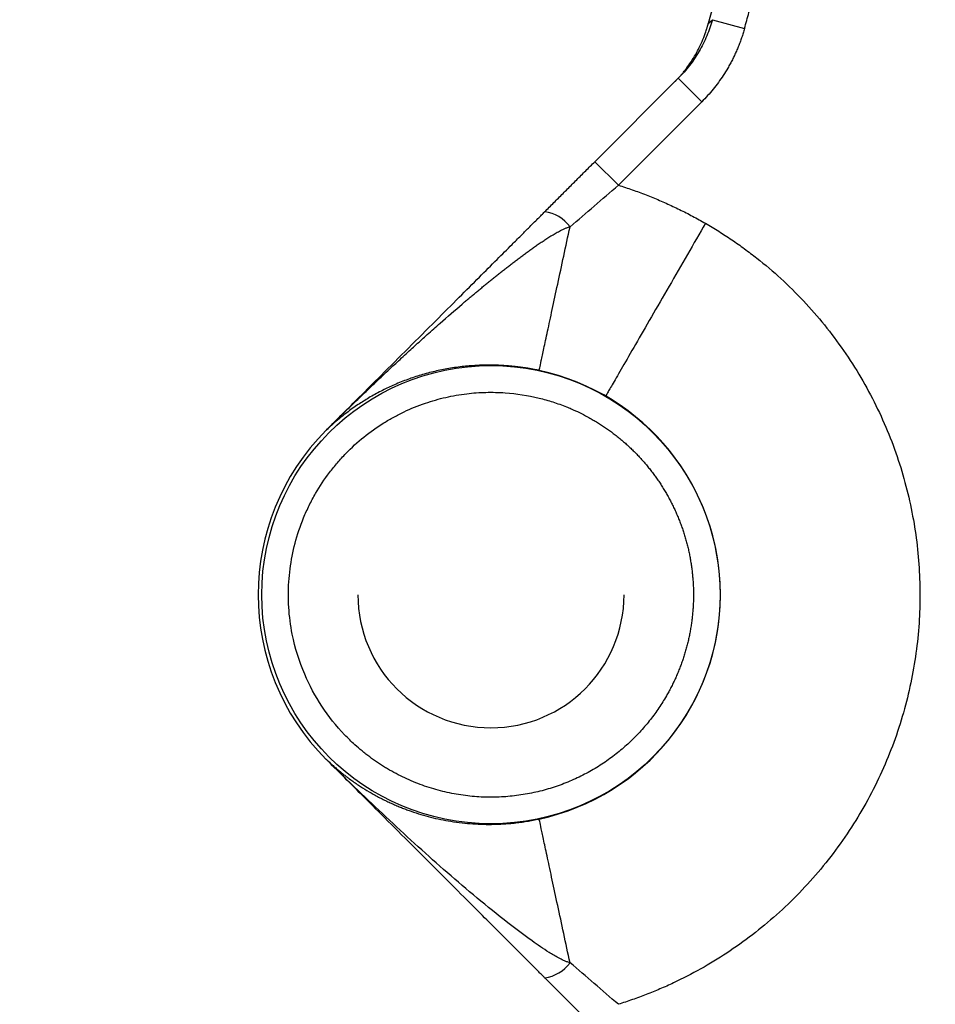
# Model space of a CAD drawing. Header units: inches. Extents: x -41.9 to 31, y -36.4 to 51.2.
# Tile 17 of 56: x -8.2 to -5.5, y -1.2 to 1.7. Entities that reach past the tile are written whole.
import ezdxf

# ---------------------------------------------------------------- set-up
doc = ezdxf.new("R2010")
doc.units = ezdxf.units.IN
doc.header["$MEASUREMENT"] = 0

msp = doc.modelspace()

# ---------------------------------------------------------------- linework, layer by layer
at = {"color": 7, "linetype": 'Continuous', "lineweight": 25}
for p, q in [((-6.1482, 1.6904), (-6.1361, 1.7019)), ((-6.1361, 1.7019), (-6.0412, 1.6756)), ((-6.484, 1.2817), (-6.2372, 1.5285)), ((-6.2372, 1.5285), (-6.1676, 1.4589)), ((-6.1676, 1.4589), (-6.4144, 1.2121)), ((-6.484, 1.2817), (-6.4144, 1.2121)), ((-7.2785, 0.4872), (-7.2781, 0.4876)), ((-7.2785, 0.4872), (-7.2785, 0.4872)), ((-7.2785, -0.4872), (-7.2785, -0.4872)), ((-7.2781, -0.4876), (-7.2785, -0.4872))]:
    msp.add_line(p, q, dxfattribs=at)
msp.add_circle((-6.7913, 0), 0.678, dxfattribs=at)
for centre, radius, start, end in [((0, 0), 19.685, 94.35868, 263.1079), ((0, 0), 15.5228, 95.56335, 178.61935), ((0, 0), 15.5118, 95.61223, 178.61837), ((0, 0), 6.3763, 135.37293, 164.62707), ((-6.6451, 1.026), 0.108, 35.6802, 83.2408), ((-6.7913, 0), 0.6788, 282.1258, 77.8742), ((-6.7913, 0), 0.689, 135, 225), ((-6.7913, 0), 0.689, 135, 225), ((-7.2779, 0.4874), 0.000316, 117.2643, 134.8307), ((-6.7913, 0), 0.3937, 180, 0), ((0, 0), 15.5228, 181.38065, 261.24692), ((0, 0), 15.5118, 181.38163, 261.24067), ((-7.2779, -0.4874), 0.000316, 225.1693, 242.7357), ((-6.6451, -1.026), 0.108, 276.7592, 324.3198)]:
    msp.add_arc(centre, radius, start, end, dxfattribs=at)
at = {"color": 8, "linetype": 'Continuous', "lineweight": 25}
for start, end in [(95.56318, 178.61935), (181.38065, 261.24691)]:
    msp.add_arc((0, 0), 15.5228, start, end, dxfattribs=at)
for points, knots in [([(-19.4882, 0), (-19.4837, 0.3189), (-19.4746, 0.9566), (-19.4016, 1.9109), (-19.2852, 2.8607), (-19.1214, 3.8035), (-18.9118, 4.7371), (-18.6565, 5.6594), (-18.3564, 6.568), (-18.012, 7.4608), (-17.6242, 8.3356), (-17.194, 9.1904), (-16.7223, 10.023), (-16.2103, 10.8314), (-15.6593, 11.6138), (-15.0706, 12.3681), (-14.4456, 13.0927), (-13.7858, 13.7858), (-13.0927, 14.4456), (-12.3681, 15.0706), (-11.6138, 15.6593), (-10.8314, 16.2103), (-10.023, 16.7223), (-9.1904, 17.194), (-8.3356, 17.6242), (-7.4608, 18.012), (-6.568, 18.3564), (-5.6594, 18.6566), (-4.7371, 18.9116), (-3.8035, 19.1219), (-2.8605, 19.2833), (-2.0905, 19.3849), (-1.6342, 19.4156), (-1.4961, 19.4249)], [0, 0, 0, 0, 0.0328579, 0.0657157, 0.0985736, 0.1314315, 0.1642893, 0.1971472, 0.2300051, 0.262863, 0.2957208, 0.3285787, 0.3614366, 0.3942944, 0.4271523, 0.4600102, 0.492868, 0.5257259, 0.5585838, 0.5914416, 0.6242995, 0.6571574, 0.6900152, 0.7228731, 0.755731, 0.7885889, 0.8214467, 0.8543046, 0.8871625, 0.9200203, 0.9528782, 0.9857361, 1, 1, 1, 1]), ([(-2.3622, -20.4662), (-2.6068, -20.4372), (-3.1759, -20.3697), (-4.0633, -20.209), (-5.0228, -19.9932), (-5.97, -19.7303), (-6.9006, -19.4239), (-7.8127, -19.0748), (-8.7063, -18.6833), (-9.5815, -18.2495), (-10.4382, -17.7731), (-11.274, -17.255), (-12.0842, -16.6976), (-12.8646, -16.104), (-13.6132, -15.4764), (-14.3302, -14.8151), (-15.0157, -14.1201), (-15.6695, -13.391), (-16.2901, -12.6289), (-16.8739, -11.8374), (-17.418, -11.021), (-17.921, -10.1832), (-18.3828, -9.324), (-18.8037, -8.4435), (-19.1834, -7.5413), (-19.521, -6.6186), (-19.8144, -5.68), (-20.0621, -4.7306), (-20.2637, -3.7743), (-20.4194, -2.8113), (-20.5295, -1.8415), (-20.5937, -0.8649), (-20.6116, 0.1174), (-20.5824, 1.1005), (-20.5066, 2.0791), (-20.3849, 3.0492), (-20.2177, 4.0104), (-20.0052, 4.9628), (-19.7472, 5.9064), (-19.4435, 6.8404), (-19.095, 7.7603), (-18.7041, 8.6601), (-18.2729, 9.5373), (-17.8004, 10.3903), (-17.288, 11.2212), (-16.7356, 12.0286), (-16.1433, 12.8121), (-15.543, 13.532), (-14.9437, 14.1895), (-14.3533, 14.7866), (-13.7405, 15.358), (-13.1058, 15.9038), (-12.4485, 16.4235), (-11.7718, 16.9183), (-11.3041, 17.2245), (-11.0706, 17.3774)], [0, 0, 0, 0, 0.01458, 0.033924, 0.053365, 0.072787, 0.092102, 0.111354, 0.130586, 0.149844, 0.169168, 0.188599, 0.208043, 0.227371, 0.246628, 0.265857, 0.285102, 0.304407, 0.323816, 0.343267, 0.362616, 0.381879, 0.401106, 0.420346, 0.439641, 0.459038, 0.478496, 0.49784, 0.517106, 0.536338, 0.555578, 0.574872, 0.594261, 0.613726, 0.633082, 0.652354, 0.671587, 0.690824, 0.710107, 0.729483, 0.748952, 0.768326, 0.787549, 0.8068, 0.82604, 0.845324, 0.864697, 0.884172, 0.900798, 0.917357, 0.933878, 0.950386, 0.96691, 0.983475, 1, 1, 1, 1]), ([(-1.4554, 15.4814), (-1.5509, 15.474), (-1.9363, 15.4438), (-2.6068, 15.3412), (-3.4632, 15.1736), (-4.3084, 14.9548), (-5.1402, 14.6899), (-5.9558, 14.3786), (-6.7526, 14.022), (-7.5282, 13.6213), (-8.2802, 13.1778), (-9.006, 12.6928), (-9.7035, 12.1678), (-10.3705, 11.6046), (-11.0049, 11.0049), (-11.6046, 10.3705), (-12.1678, 9.7035), (-12.6928, 9.006), (-13.1778, 8.2802), (-13.6213, 7.5282), (-14.022, 6.7526), (-14.3786, 5.9558), (-14.6899, 5.1402), (-14.955, 4.3085), (-15.173, 3.4631), (-15.3437, 2.607), (-15.464, 1.7425), (-15.5326, 0.9971), (-15.5414, 0.5401), (-15.5446, 0.374)], [0, 0, 0, 0, 0.012709, 0.051319, 0.089928, 0.128538, 0.167147, 0.205757, 0.244366, 0.282976, 0.321585, 0.360195, 0.398804, 0.437414, 0.476023, 0.514633, 0.553243, 0.591852, 0.630462, 0.669071, 0.707681, 0.74629, 0.7849, 0.823509, 0.862119, 0.900728, 0.939338, 0.977947, 1, 1, 1, 1]), ([(-2.7559, 12.2845), (-2.855, 12.2637), (-3.2113, 12.1889), (-3.8116, 12.0102), (-4.5531, 11.7508), (-5.2764, 11.4424), (-5.9817, 11.0892), (-6.6636, 10.6923), (-7.3187, 10.2543), (-7.9434, 9.7776), (-8.5375, 9.2632), (-9.0995, 8.7117), (-9.6273, 8.125), (-10.1171, 7.5068), (-10.5664, 6.8611), (-10.9741, 6.1895), (-11.34, 5.4929), (-11.6621, 4.7734), (-11.9389, 4.0349), (-12.1685, 3.2816), (-12.3503, 2.5171), (-12.4839, 1.7422), (-12.5691, 0.9586), (-12.6046, 0.1704), (-12.5906, -0.6172), (-12.5271, -1.4006), (-12.4149, -2.1782), (-12.2536, -2.9485), (-12.0452, -3.71), (-11.7843, -4.4546), (-11.5837, -4.9649), (-11.4582, -5.2193), (-11.4485, -5.2389)], [0, 0, 0, 0, 0.013556, 0.04875, 0.083741, 0.118737, 0.153944, 0.189303, 0.224331, 0.259405, 0.29446, 0.329499, 0.364777, 0.400066, 0.435047, 0.470045, 0.505209, 0.54034, 0.57554, 0.610748, 0.645732, 0.680701, 0.715973, 0.75122, 0.786285, 0.821386, 0.856391, 0.891421, 0.926714, 0.962021, 0.99707, 1, 1, 1, 1]), ([(-2.7559, 11.8864), (-2.841, 11.8661), (-3.0577, 11.8143), (-3.2907, 11.75), (-3.4566, 11.7011), (-3.5112, 11.6848), (-3.5663, 11.668), (-3.6221, 11.6507), (-3.6784, 11.633), (-3.8182, 11.5882), (-4.0284, 11.5173), (-4.295, 11.4198), (-4.5243, 11.3303), (-4.7169, 11.251), (-4.8735, 11.1836), (-5.0039, 11.1256), (-5.1478, 11.0597), (-5.3427, 10.9671), (-5.5874, 10.8445), (-5.8507, 10.7043), (-6.1044, 10.5612), (-6.3487, 10.4159), (-6.5773, 10.2726), (-6.791, 10.1322), (-6.9905, 9.9953), (-7.1826, 9.8579), (-7.3672, 9.7205), (-7.5445, 9.5832), (-7.8059, 9.3734), (-8.147, 9.0812), (-8.5592, 8.6937), (-8.8669, 8.3764), (-9.0806, 8.1419), (-9.2077, 7.9979), (-9.3328, 7.8517), (-9.4557, 7.7034), (-9.5764, 7.5529), (-9.6949, 7.4004), (-9.867, 7.1716), (-10.095, 6.8505), (-10.3764, 6.4183), (-10.6251, 5.9969), (-10.8408, 5.5966), (-10.9767, 5.3233), (-11.0669, 5.1318), (-11.1138, 5.0298), (-11.1602, 4.9262), (-11.2063, 4.821), (-11.2518, 4.7141), (-11.3515, 4.4739), (-11.4902, 4.1119), (-11.6487, 3.6387), (-11.7753, 3.2056), (-11.8732, 2.8209), (-11.948, 2.4845), (-12.0044, 2.1959), (-12.0471, 1.9475), (-12.0745, 1.768), (-12.0941, 1.6285), (-12.1089, 1.5156), (-12.1243, 1.3874), (-12.1384, 1.2593), (-12.1634, 1.0074), (-12.1924, 0.6097), (-12.208, 0.0677), (-12.2006, -0.3487), (-12.1883, -0.6178), (-12.1813, -0.742), (-12.1731, -0.8657), (-12.1636, -0.9891), (-12.1529, -1.1121), (-12.141, -1.2347), (-12.1227, -1.4048), (-12.0944, -1.633), (-12.0507, -1.9295), (-11.9936, -2.2568), (-11.9207, -2.6141), (-11.8292, -3.0006), (-11.716, -3.4152), (-11.5782, -3.8566), (-11.409, -4.3289), (-11.246, -4.7383), (-11.1301, -4.988), (-11.091, -5.0722)], [0, 0, 0, 0, 0.012148, 0.030923, 0.033525, 0.036159, 0.038826, 0.041526, 0.044259, 0.047025, 0.061904, 0.075036, 0.086422, 0.096059, 0.103948, 0.110088, 0.115857, 0.125913, 0.140037, 0.153836, 0.16731, 0.180459, 0.193283, 0.204752, 0.215947, 0.226869, 0.237517, 0.247891, 0.257991, 0.28404, 0.310203, 0.336478, 0.345352, 0.354239, 0.363138, 0.37205, 0.380974, 0.389911, 0.398861, 0.4207, 0.444554, 0.47042, 0.488593, 0.507642, 0.512776, 0.517969, 0.523223, 0.528536, 0.53391, 0.539343, 0.564627, 0.587705, 0.608576, 0.627244, 0.642795, 0.656398, 0.668053, 0.677762, 0.681607, 0.687595, 0.693569, 0.69953, 0.705476, 0.728706, 0.754849, 0.780714, 0.786482, 0.792235, 0.797974, 0.803699, 0.809409, 0.815106, 0.820789, 0.833152, 0.847018, 0.862385, 0.879254, 0.897627, 0.917504, 0.93889, 0.961787, 0.987125, 1, 1, 1, 1]), ([(-10.7424, -4.9096), (-10.8056, -4.767), (-10.9655, -4.4064), (-11.1754, -3.8117), (-11.3762, -3.1316), (-11.5324, -2.443), (-11.646, -1.7467), (-11.7156, -1.0424), (-11.7403, -0.333), (-11.719, 0.3766), (-11.6524, 1.081), (-11.5419, 1.7783), (-11.3882, 2.4685), (-11.1915, 3.1511), (-10.9528, 3.8224), (-10.674, 4.4779), (-10.357, 5.1142), (-10.0025, 5.7308), (-9.6103, 6.3279), (-9.1808, 6.9032), (-8.7166, 7.4527), (-8.2208, 7.9728), (-7.6953, 8.4614), (-7.1398, 8.9184), (-6.5542, 9.3434), (-5.9404, 9.7333), (-5.3028, 10.0849), (-4.6459, 10.3954), (-3.9718, 10.6653), (-3.2792, 10.8899), (-2.7413, 11.0382), (-2.4317, 11.0963), (-2.3622, 11.1093)], [0, 0, 0, 0, 0.022745, 0.057492, 0.091999, 0.126378, 0.160754, 0.195254, 0.230008, 0.264731, 0.299223, 0.33362, 0.368049, 0.402634, 0.437416, 0.472011, 0.506451, 0.540856, 0.575347, 0.610048, 0.644776, 0.679266, 0.713641, 0.748024, 0.782548, 0.817336, 0.852021, 0.886487, 0.920875, 0.955322, 0.989972, 1, 1, 1, 1]), ([(-10.6151, -4.8503), (-10.6526, -4.7678), (-10.7849, -4.4766), (-10.9722, -3.9623), (-11.1764, -3.3108), (-11.3379, -2.6506), (-11.4598, -1.983), (-11.5406, -1.3083), (-11.5796, -0.6275), (-11.5759, 0.0541), (-11.5292, 0.7331), (-11.441, 1.4062), (-11.3119, 2.0734), (-11.1425, 2.7335), (-10.9331, 3.3851), (-10.6852, 4.0237), (-10.4003, 4.6464), (-10.0802, 5.2504), (-9.7246, 5.8366), (-9.334, 6.4032), (-8.9091, 6.9485), (-8.4528, 7.4681), (-7.9672, 7.9597), (-7.4541, 8.4213), (-6.9125, 8.8537), (-6.3436, 9.255), (-5.7486, 9.6231), (-5.1328, 9.9545), (-4.4984, 10.2476), (-3.8484, 10.5025), (-3.1805, 10.7147), (-2.6838, 10.8505), (-2.4072, 10.9022), (-2.3622, 10.9106)], [0, 0, 0, 0, 0.013432, 0.047414, 0.081209, 0.114917, 0.148509, 0.18226, 0.216145, 0.250124, 0.283838, 0.317569, 0.351248, 0.385005, 0.41893, 0.452933, 0.486665, 0.520401, 0.554061, 0.58794, 0.62186, 0.655784, 0.689482, 0.723131, 0.756739, 0.790641, 0.824536, 0.858455, 0.892127, 0.925771, 0.959424, 0.993396, 1, 1, 1, 1]), ([(-2.3622, 10.8941), (-2.5203, 10.8616), (-2.9109, 10.7813), (-3.5213, 10.6014), (-4.192, 10.3617), (-4.8439, 10.0767), (-5.4728, 9.7507), (-6.0746, 9.3857), (-6.6484, 8.983), (-7.1943, 8.5425), (-7.7099, 8.0641), (-8.1932, 7.5538), (-8.6447, 7.0182), (-9.0613, 6.4599), (-9.4437, 5.8789), (-9.7912, 5.2762), (-10.1024, 4.6533), (-10.3756, 4.0139), (-10.6093, 3.3618), (-10.803, 2.6993), (-10.9569, 2.0271), (-11.0705, 1.3456), (-11.1433, 0.6577), (-11.1745, -0.0333), (-11.1647, -0.7232), (-11.1143, -1.4104), (-11.0233, -2.0938), (-10.8917, -2.773), (-10.7186, -3.4444), (-10.5154, -4.086), (-10.3506, -4.4956), (-10.2723, -4.6904)], [0, 0, 0, 0, 0.023754, 0.058701, 0.093701, 0.128851, 0.163811, 0.198566, 0.233237, 0.268018, 0.303059, 0.338273, 0.373235, 0.408126, 0.442972, 0.477963, 0.513076, 0.54819, 0.583188, 0.618055, 0.652914, 0.687922, 0.723057, 0.758116, 0.793146, 0.828014, 0.862927, 0.897959, 0.933135, 0.968195, 1, 1, 1, 1]), ([(-2.7766, 10.6093), (-2.7822, 10.6081), (-3.0159, 10.5575), (-3.4684, 10.4164), (-4.1304, 10.1828), (-4.773, 9.9007), (-5.3926, 9.5795), (-5.9849, 9.2199), (-6.5499, 8.8232), (-7.0877, 8.389), (-7.5961, 7.9171), (-8.0731, 7.4132), (-8.5189, 6.8845), (-8.9301, 6.3335), (-9.3073, 5.7607), (-9.6504, 5.1659), (-9.958, 4.5509), (-10.228, 3.9196), (-10.4587, 3.2763), (-10.6499, 2.6233), (-10.8018, 1.9608), (-10.9142, 1.2886), (-10.9864, 0.6093), (-11.0174, -0.0729), (-11.0079, -0.7536), (-10.9584, -1.4309), (-10.8689, -2.1049), (-10.7391, -2.7755), (-10.5681, -3.4387), (-10.372, -4.0594), (-10.2147, -4.4509), (-10.1428, -4.63)], [0, 0, 0, 0, 0.00088, 0.036602, 0.072502, 0.108581, 0.144342, 0.179887, 0.215382, 0.25099, 0.286884, 0.323025, 0.358928, 0.394695, 0.430448, 0.466308, 0.5024, 0.538512, 0.574385, 0.610142, 0.645903, 0.681786, 0.717912, 0.753999, 0.789874, 0.825654, 0.861452, 0.89739, 0.933562, 0.969593, 1, 1, 1, 1]), ([(-2.3622, -19.3386), (-2.5281, -19.3194), (-3.0108, -19.2634), (-3.8033, -19.1199), (-4.7372, -18.9121), (-5.6594, -18.6564), (-6.568, -18.3564), (-7.4608, -18.012), (-8.3356, -17.6242), (-9.1904, -17.194), (-10.023, -16.7223), (-10.8314, -16.2103), (-11.6138, -15.6593), (-12.3681, -15.0706), (-13.0927, -14.4456), (-13.7858, -13.7858), (-14.4456, -13.0927), (-15.0706, -12.3681), (-15.6593, -11.6138), (-16.2103, -10.8314), (-16.7223, -10.023), (-17.194, -9.1904), (-17.6242, -8.3356), (-18.012, -7.4608), (-18.3564, -6.568), (-18.6565, -5.6594), (-18.9118, -4.7371), (-19.1214, -3.8035), (-19.2852, -2.8607), (-19.4016, -1.9109), (-19.4746, -0.9566), (-19.4837, -0.3189), (-19.4882, 0)], [0, 0, 0, 0, 0.017743, 0.051614, 0.085485, 0.119356, 0.153227, 0.187098, 0.220969, 0.25484, 0.288711, 0.322582, 0.356452, 0.390323, 0.424194, 0.458065, 0.491936, 0.525807, 0.559678, 0.593549, 0.62742, 0.661291, 0.695162, 0.729033, 0.762904, 0.796774, 0.830645, 0.864516, 0.898387, 0.932258, 0.966129, 1, 1, 1, 1]), ([(-15.5446, -0.374), (-15.5414, -0.5401), (-15.5326, -0.9971), (-15.464, -1.7425), (-15.3437, -2.607), (-15.173, -3.4631), (-14.955, -4.3085), (-14.6899, -5.1402), (-14.3786, -5.9558), (-14.022, -6.7526), (-13.6213, -7.5282), (-13.1778, -8.2802), (-12.6928, -9.006), (-12.1678, -9.7035), (-11.6046, -10.3705), (-11.0049, -11.0049), (-10.3705, -11.6046), (-9.7035, -12.1678), (-9.006, -12.6928), (-8.2802, -13.1778), (-7.5282, -13.6213), (-6.7526, -14.022), (-5.9558, -14.3786), (-5.1402, -14.6897), (-4.3086, -14.9556), (-3.4628, -15.1708), (-2.8128, -15.3086), (-2.4434, -15.3587), (-2.3622, -15.3697)], [0, 0, 0, 0, 0.022982, 0.063219, 0.103456, 0.143693, 0.183929, 0.224166, 0.264403, 0.30464, 0.344877, 0.385113, 0.42535, 0.465587, 0.505824, 0.546061, 0.586297, 0.626534, 0.666771, 0.707008, 0.747245, 0.787482, 0.827718, 0.867955, 0.908192, 0.948429, 0.988666, 1, 1, 1, 1])]:
    msp.add_open_spline(points, degree=3, knots=knots, dxfattribs=at)
at = {"color": 7, "linetype": 'Continuous', "lineweight": 25}
for points, knots in [([(-9.7655, -4.4541), (-9.8176, -4.3419), (-9.9679, -4.0181), (-10.1707, -3.462), (-10.3764, -2.7893), (-10.5358, -2.1022), (-10.6502, -1.4071), (-10.7187, -0.7084), (-10.742, -0.0077), (-10.7196, 0.6952), (-10.6509, 1.397), (-10.5365, 2.0924), (-10.3772, 2.7766), (-10.1742, 3.4475), (-9.9273, 4.1054), (-9.637, 4.7478), (-9.3051, 5.3699), (-8.9345, 5.9672), (-8.5269, 6.5375), (-8.0823, 7.0811), (-7.6017, 7.5965), (-7.088, 8.0794), (-6.5451, 8.5265), (-5.9761, 8.936), (-5.3808, 9.3075), (-4.7605, 9.6411), (-4.1183, 9.9314), (-3.5648, 10.1464), (-3.2221, 10.2471), (-3.104, 10.2818)], [0, 0, 0, 0, 0.020258, 0.058481, 0.096847, 0.135471, 0.173942, 0.212193, 0.250406, 0.288729, 0.327327, 0.365856, 0.404126, 0.442331, 0.480628, 0.519177, 0.55775, 0.596056, 0.634265, 0.672531, 0.711034, 0.749635, 0.787969, 0.826172, 0.864417, 0.902855, 0.941478, 0.97984, 1, 1, 1, 1]), ([(-9.6831, -4.4157), (-9.7346, -4.3047), (-9.8834, -3.9838), (-10.0844, -3.4322), (-10.2882, -2.7652), (-10.4459, -2.0843), (-10.5593, -1.3955), (-10.6272, -0.7028), (-10.6503, -0.0072), (-10.628, 0.6896), (-10.56, 1.3855), (-10.4465, 2.0748), (-10.2885, 2.7532), (-10.0872, 3.4185), (-9.8425, 4.0707), (-9.5548, 4.7074), (-9.2258, 5.3241), (-8.8585, 5.9164), (-8.4539, 6.4825), (-8.0132, 7.0216), (-7.537, 7.5324), (-7.0282, 8.0113), (-6.4901, 8.4548), (-5.9257, 8.8615), (-5.3357, 9.2302), (-4.7207, 9.5615), (-4.0841, 9.8492), (-3.5589, 10.0547), (-3.243, 10.1481), (-3.1496, 10.1758)], [0, 0, 0, 0, 0.020297, 0.05868, 0.097271, 0.135987, 0.174538, 0.213029, 0.251399, 0.289933, 0.328628, 0.367323, 0.405767, 0.444127, 0.482565, 0.521274, 0.559966, 0.598471, 0.636829, 0.67534, 0.713929, 0.752626, 0.791183, 0.829551, 0.867966, 0.906559, 0.945352, 0.983839, 1, 1, 1, 1]), ([(-6.0412, 1.6756), (-6.0368, 1.6914), (-6.0279, 1.7231), (-6.0142, 1.7705), (-6, 1.8179), (-5.9855, 1.8651), (-5.9707, 1.9121), (-5.9554, 1.9591), (-5.9398, 2.0059), (-5.9078, 2.0994), (-5.8571, 2.2386), (-5.8011, 2.3786), (-5.7494, 2.5004), (-5.6957, 2.6217), (-5.5898, 2.8441), (-5.4643, 3.0783), (-5.328, 3.3061), (-5.1845, 3.5294), (-5.0571, 3.7082), (-4.9361, 3.8656), (-4.8728, 3.9452), (-4.8019, 4.0311), (-4.7378, 4.1062), (-4.6745, 4.1781), (-4.6081, 4.2512), (-4.5406, 4.3233), (-4.4947, 4.3705), (-4.4717, 4.3941)], [0, 0, 0, 0, 0.015563, 0.031127, 0.04669, 0.062253, 0.077817, 0.09338, 0.108943, 0.124506, 0.186756, 0.249005, 0.267141, 0.311793, 0.374514, 0.5, 0.562786, 0.625507, 0.750993, 0.770186, 0.813276, 0.847144, 0.875498, 0.906623, 0.937749, 0.968875, 1, 1, 1, 1]), ([(-6.2471, 1.5186), (-6.2448, 1.521), (-6.2401, 1.5257), (-6.2332, 1.5332), (-6.2264, 1.541), (-6.2196, 1.5491), (-6.2102, 1.5611), (-6.1984, 1.5777), (-6.1857, 1.5983), (-6.174, 1.6205), (-6.1639, 1.6428), (-6.1572, 1.6609), (-6.1534, 1.6725), (-6.1518, 1.6776), (-6.1508, 1.681), (-6.1502, 1.6832), (-6.1496, 1.6852), (-6.149, 1.6875), (-6.1484, 1.6895), (-6.1482, 1.6904)], [0, 0, 0, 0, 0.046857, 0.09522, 0.145102, 0.196512, 0.249456, 0.368228, 0.498439, 0.613805, 0.74901, 0.874412, 0.911305, 0.937133, 0.956019, 0.96541, 0.972532, 0.987735, 1, 1, 1, 1]), ([(-6.1361, 1.7019), (-6.1406, 1.6855), (-6.1462, 1.6694), (-6.1594, 1.6381), (-6.1671, 1.6229), (-6.1926, 1.5792), (-6.2131, 1.5526), (-6.2372, 1.5285)], [0, 0, 0, 0, 0.25, 0.25, 0.5, 0.5, 1, 1, 1, 1]), ([(-6.0412, 1.6756), (-6.0425, 1.671), (-6.0451, 1.6619), (-6.0495, 1.6485), (-6.0543, 1.6352), (-6.0594, 1.622), (-6.0649, 1.609), (-6.0707, 1.5962), (-6.077, 1.5835), (-6.0836, 1.571), (-6.0924, 1.5554), (-6.1038, 1.537), (-6.1182, 1.5162), (-6.1336, 1.4963), (-6.15, 1.477), (-6.1617, 1.4649), (-6.1676, 1.4589)], [0, 0, 0, 0, 0.055959, 0.11176, 0.167449, 0.22307, 0.278672, 0.334299, 0.389999, 0.445817, 0.501799, 0.601687, 0.701188, 0.800564, 0.900081, 1, 1, 1, 1]), ([(-6.6324, 1.1333), (-6.6279, 1.1378), (-6.6188, 1.1469), (-6.6052, 1.1605), (-6.5917, 1.174), (-6.5781, 1.1876), (-6.5646, 1.2011), (-6.5511, 1.2146), (-6.5376, 1.2281), (-6.5242, 1.2415), (-6.5108, 1.2549), (-6.4974, 1.2683), (-6.4885, 1.2772), (-6.484, 1.2817)], [0, 0, 0, 0, 0.093138, 0.185718, 0.277777, 0.369352, 0.460479, 0.551197, 0.641544, 0.731558, 0.821279, 0.910746, 1, 1, 1, 1]), ([(-6.4144, 1.2121), (-6.4075, 1.2099), (-6.3937, 1.2055), (-6.3731, 1.1985), (-6.3527, 1.1912), (-6.3324, 1.1835), (-6.3123, 1.1755), (-6.2923, 1.1672), (-6.2725, 1.1585), (-6.2528, 1.1495), (-6.2332, 1.1401), (-6.2139, 1.1304), (-6.1946, 1.1204), (-6.1756, 1.11), (-6.163, 1.1029), (-6.1567, 1.0993)], [0, 0, 0, 0, 0.077212, 0.154294, 0.231268, 0.308155, 0.384979, 0.461763, 0.538528, 0.615297, 0.692093, 0.768939, 0.845858, 0.92287, 1, 1, 1, 1]), ([(-7.2781, 0.4876), (-7.2457, 0.52), (-7.1918, 0.5739), (-7.0839, 0.6818), (-6.9853, 0.7804), (-6.8884, 0.8773), (-6.8279, 0.9378), (-6.7757, 0.9899), (-6.735, 1.0307), (-6.704, 1.0617), (-6.6829, 1.0828), (-6.6661, 1.0996), (-6.6531, 1.1126), (-6.6421, 1.1236), (-6.6354, 1.1303), (-6.6324, 1.1333)], [0, 0, 0, 0, 0.1503267, 0.2499981, 0.4999744, 0.6074417, 0.699967, 0.7806141, 0.8498557, 0.8896955, 0.9249069, 0.9481286, 0.96838, 0.9856672, 1, 1, 1, 1]), ([(-7.278, 0.4876), (-7.2651, 0.5004), (-7.2394, 0.526), (-7.2003, 0.5641), (-7.161, 0.602), (-7.1213, 0.6397), (-7.0892, 0.6698), (-7.0583, 0.6985), (-7.0299, 0.7246), (-7.0015, 0.7503), (-6.9725, 0.7764), (-6.9329, 0.8116), (-6.8966, 0.8431), (-6.8715, 0.8645), (-6.8667, 0.8685), (-6.862, 0.8726), (-6.8572, 0.8766), (-6.8524, 0.8806), (-6.8476, 0.8847), (-6.8428, 0.8887), (-6.838, 0.8927), (-6.8332, 0.8967), (-6.8283, 0.9008), (-6.8235, 0.9048), (-6.8186, 0.9088), (-6.8137, 0.9128), (-6.8089, 0.9168), (-6.804, 0.9208), (-6.799, 0.9248), (-6.7941, 0.9289), (-6.7892, 0.9329), (-6.7842, 0.9369), (-6.7792, 0.9409), (-6.7743, 0.9449), (-6.7693, 0.9488), (-6.7642, 0.9528), (-6.7592, 0.9568), (-6.7542, 0.9608), (-6.7491, 0.9648), (-6.744, 0.9688), (-6.7389, 0.9727), (-6.7338, 0.9767), (-6.7287, 0.9807), (-6.7235, 0.9846), (-6.7183, 0.9886), (-6.7131, 0.9925), (-6.7079, 0.9964), (-6.7027, 1.0004), (-6.6974, 1.0043), (-6.6921, 1.0082), (-6.6867, 1.0121), (-6.6814, 1.016), (-6.676, 1.0199), (-6.6706, 1.0238), (-6.6651, 1.0277), (-6.6596, 1.0315), (-6.6541, 1.0354), (-6.6485, 1.0392), (-6.6429, 1.043), (-6.6372, 1.0468), (-6.6315, 1.0506), (-6.6257, 1.0544), (-6.6198, 1.0581), (-6.6138, 1.0618), (-6.6077, 1.0655), (-6.6015, 1.0692), (-6.5951, 1.0728), (-6.5886, 1.0763), (-6.5817, 1.0798), (-6.5745, 1.0832), (-6.5664, 1.0866), (-6.5605, 1.0882), (-6.5574, 1.089)], [0, 0, 0, 0, 0.057837, 0.115754, 0.173759, 0.231857, 0.290054, 0.313986, 0.365871, 0.41305, 0.4359, 0.489968, 0.581978, 0.58858, 0.59519, 0.601807, 0.608432, 0.615065, 0.621706, 0.628354, 0.635011, 0.641676, 0.64835, 0.655032, 0.661722, 0.668422, 0.67513, 0.681848, 0.688575, 0.695311, 0.702057, 0.708813, 0.715578, 0.722354, 0.72914, 0.735936, 0.742743, 0.74956, 0.756387, 0.763226, 0.770077, 0.776941, 0.783819, 0.79071, 0.797616, 0.804537, 0.811475, 0.818429, 0.825401, 0.832391, 0.839401, 0.84643, 0.853479, 0.860551, 0.867644, 0.874761, 0.881906, 0.889084, 0.896298, 0.903553, 0.910854, 0.918204, 0.925609, 0.933075, 0.940617, 0.948259, 0.956027, 0.963946, 0.97208, 0.980546, 0.989577, 1, 1, 1, 1]), ([(-6.6487, 0.6637), (-6.6486, 0.6642), (-6.6481, 0.6667), (-6.646, 0.6762), (-6.6445, 0.6833), (-6.6404, 0.7025), (-6.6378, 0.7146), (-6.6316, 0.7437), (-6.6279, 0.7607), (-6.6196, 0.7993), (-6.615, 0.8209), (-6.6049, 0.8677), (-6.5995, 0.893), (-6.5881, 0.9461), (-6.5821, 0.9739), (-6.5699, 1.0308), (-6.5636, 1.0599), (-6.5574, 1.089)], [0, 0, 0, 0, 0.125, 0.125, 0.25, 0.25, 0.375, 0.375, 0.5, 0.5, 0.625, 0.625, 0.75, 0.75, 0.875, 0.875, 1, 1, 1, 1]), ([(-6.1567, 1.0993), (-6.1739, 1.0694), (-6.1918, 1.0384), (-6.228, 0.9757), (-6.2463, 0.944), (-6.2823, 0.8817), (-6.3, 0.8511), (-6.3335, 0.7931), (-6.3493, 0.7657), (-6.378, 0.7159), (-6.3909, 0.6936), (-6.4131, 0.6552), (-6.4224, 0.6391), (-6.4371, 0.6136), (-6.4425, 0.6042), (-6.4498, 0.5916), (-6.4516, 0.5884), (-6.4519, 0.5879)], [0, 0, 0, 0, 0.125, 0.125, 0.25, 0.25, 0.375, 0.375, 0.5, 0.5, 0.625, 0.625, 0.75, 0.75, 0.875, 0.875, 1, 1, 1, 1]), ([(-6.1567, 1.0993), (-6.1501, 1.0954), (-6.1369, 1.0877), (-6.1173, 1.0756), (-6.098, 1.0633), (-6.0788, 1.0506), (-6.06, 1.0375), (-6.0413, 1.0241), (-6.0229, 1.0104), (-5.9861, 0.9819), (-5.9326, 0.9364), (-5.8657, 0.8703), (-5.8037, 0.7992), (-5.7281, 0.6983), (-5.6484, 0.5627), (-5.5787, 0.39), (-5.5358, 0.2133), (-5.5185, 0.0361), (-5.5257, -0.141), (-5.5581, -0.3184), (-5.6169, -0.4934), (-5.7021, -0.6607), (-5.8118, -0.8146), (-5.9211, -0.9278), (-6.0172, -1.0073), (-6.0922, -1.0608), (-6.1703, -1.1083), (-6.2371, -1.1426), (-6.2912, -1.1669), (-6.3317, -1.1834), (-6.3728, -1.1986), (-6.4005, -1.2076), (-6.4144, -1.2121)], [0, 0, 0, 0, 0.007817, 0.015629, 0.023437, 0.031246, 0.039056, 0.046872, 0.054695, 0.062527, 0.094384, 0.126285, 0.158435, 0.190641, 0.254868, 0.318318, 0.380141, 0.439903, 0.499427, 0.560556, 0.623362, 0.687252, 0.751569, 0.81563, 0.847193, 0.878807, 0.909601, 0.94044, 0.955331, 0.97021, 0.985093, 1, 1, 1, 1]), ([(-6.6487, 0.6637), (-6.6519, 0.6644), (-6.6582, 0.6657), (-6.6677, 0.6675), (-6.6773, 0.6693), (-6.6871, 0.6709), (-6.6969, 0.6724), (-6.7069, 0.6737), (-6.7169, 0.6749), (-6.7271, 0.676), (-6.7373, 0.677), (-6.7477, 0.6778), (-6.7581, 0.6785), (-6.7687, 0.679), (-6.7793, 0.6793), (-6.79, 0.6795), (-6.8008, 0.6796), (-6.8117, 0.6794), (-6.8227, 0.6791), (-6.8449, 0.6781), (-6.8786, 0.6753), (-6.9214, 0.669), (-6.9636, 0.66), (-7.0037, 0.649), (-7.0434, 0.6354), (-7.0808, 0.6201), (-7.1176, 0.6024), (-7.152, 0.5835), (-7.1859, 0.5621), (-7.2131, 0.5427), (-7.2365, 0.5244), (-7.2567, 0.5075), (-7.2706, 0.4946), (-7.278, 0.4876)], [0, 0, 0, 0, 0.010482, 0.021072, 0.031788, 0.042644, 0.053655, 0.064837, 0.076202, 0.087764, 0.099535, 0.111526, 0.12375, 0.136215, 0.148934, 0.161913, 0.175164, 0.188693, 0.202508, 0.216617, 0.273778, 0.336081, 0.396215, 0.461338, 0.524362, 0.592517, 0.656632, 0.726393, 0.790654, 0.862151, 0.900269, 0.946216, 1, 1, 1, 1]), ([(-7.091, -0.5189), (-7.095, -0.5166), (-7.1032, -0.5118), (-7.1152, -0.5042), (-7.127, -0.4965), (-7.1387, -0.4884), (-7.1501, -0.48), (-7.1615, -0.4714), (-7.1762, -0.4595), (-7.1976, -0.441), (-7.2402, -0.3995), (-7.2941, -0.3319), (-7.348, -0.2319), (-7.379, -0.1317), (-7.3894, -0.0516), (-7.3914, 0.0131), (-7.3873, 0.0768), (-7.3723, 0.1535), (-7.3514, 0.216), (-7.3295, 0.2645), (-7.3053, 0.31), (-7.2772, 0.3522), (-7.246, 0.3909), (-7.213, 0.427), (-7.1681, 0.4679), (-7.1194, 0.5024), (-7.0789, 0.5261), (-7.0385, 0.5468), (-6.9874, 0.5675), (-6.9252, 0.5852), (-6.8744, 0.594), (-6.8347, 0.5979), (-6.7968, 0.5997), (-6.7344, 0.5983), (-6.6679, 0.5879), (-6.608, 0.571), (-6.5764, 0.5597), (-6.5503, 0.5488), (-6.5294, 0.5392), (-6.5087, 0.5286), (-6.4963, 0.5216), (-6.4917, 0.5189)], [0, 0, 0, 0, 0.007533, 0.015066, 0.022599, 0.030132, 0.037666, 0.045199, 0.052893, 0.067737, 0.090386, 0.147593, 0.204801, 0.270659, 0.313487, 0.333229, 0.373864, 0.415043, 0.457399, 0.478613, 0.499907, 0.539496, 0.559257, 0.579092, 0.617495, 0.655886, 0.674039, 0.692131, 0.72835, 0.761745, 0.795128, 0.810269, 0.825374, 0.8556, 0.909619, 0.932214, 0.95481, 0.962997, 0.977349, 0.991523, 1, 1, 1, 1]), ([(-6.4917, 0.5189), (-6.4876, 0.5165), (-6.4794, 0.5117), (-6.4673, 0.5041), (-6.4554, 0.4963), (-6.4437, 0.4882), (-6.4322, 0.4798), (-6.4209, 0.4711), (-6.4098, 0.4621), (-6.3989, 0.4529), (-6.3882, 0.4434), (-6.3778, 0.4337), (-6.3676, 0.4238), (-6.3576, 0.4136), (-6.3479, 0.4031), (-6.3384, 0.3924), (-6.3292, 0.3816), (-6.3203, 0.3705), (-6.3116, 0.3591), (-6.3032, 0.3476), (-6.295, 0.3359), (-6.2872, 0.324), (-6.2796, 0.3119), (-6.2723, 0.2996), (-6.2654, 0.2872), (-6.2587, 0.2746), (-6.2523, 0.2619), (-6.2462, 0.249), (-6.2404, 0.2359), (-6.235, 0.2227), (-6.2298, 0.2094), (-6.225, 0.196), (-6.2205, 0.1825), (-6.2163, 0.1688), (-6.2125, 0.1551), (-6.2089, 0.1413), (-6.2057, 0.1274), (-6.2029, 0.1134), (-6.2004, 0.0994), (-6.1982, 0.0853), (-6.1963, 0.0711), (-6.1948, 0.057), (-6.1936, 0.0428), (-6.1927, 0.0285), (-6.1922, 0.0143), (-6.1921, 0), (-6.1922, -0.0143), (-6.1927, -0.0285), (-6.1936, -0.0428), (-6.1948, -0.057), (-6.1963, -0.0711), (-6.1982, -0.0853), (-6.2004, -0.0994), (-6.2029, -0.1134), (-6.2057, -0.1274), (-6.2089, -0.1413), (-6.2125, -0.1551), (-6.2163, -0.1688), (-6.2205, -0.1825), (-6.225, -0.196), (-6.2298, -0.2094), (-6.235, -0.2227), (-6.2404, -0.2359), (-6.2462, -0.249), (-6.2523, -0.2619), (-6.2587, -0.2746), (-6.2654, -0.2872), (-6.2734, -0.3015), (-6.283, -0.3175), (-6.2944, -0.3351), (-6.3065, -0.3524), (-6.3194, -0.3695), (-6.333, -0.3862), (-6.3474, -0.4026), (-6.3625, -0.4187), (-6.3783, -0.4343), (-6.3949, -0.4495), (-6.4122, -0.4642), (-6.4302, -0.4784), (-6.4489, -0.4919), (-6.4683, -0.5049), (-6.4884, -0.5172), (-6.5092, -0.5288), (-6.5306, -0.5397), (-6.5526, -0.5498), (-6.5752, -0.5591), (-6.5984, -0.5675), (-6.6221, -0.575), (-6.6464, -0.5816), (-6.6711, -0.5872), (-6.6962, -0.5918), (-6.7217, -0.5954), (-6.7476, -0.5978), (-6.7737, -0.5992), (-6.8001, -0.5994), (-6.8268, -0.5984), (-6.8535, -0.5962), (-6.8804, -0.5928), (-6.9073, -0.5881), (-6.9342, -0.5822), (-6.9609, -0.575), (-6.9876, -0.5664), (-7.014, -0.5566), (-7.0401, -0.5454), (-7.0659, -0.533), (-7.0826, -0.5236), (-7.091, -0.5189)], [0, 0, 0, 0, 0.007576, 0.015152, 0.022728, 0.030304, 0.03788, 0.045456, 0.053032, 0.060608, 0.068184, 0.075759, 0.083335, 0.090911, 0.098487, 0.106063, 0.113639, 0.121215, 0.128791, 0.136367, 0.143943, 0.151519, 0.159095, 0.166671, 0.174247, 0.181823, 0.189399, 0.196975, 0.204551, 0.212126, 0.219702, 0.227278, 0.234854, 0.24243, 0.250006, 0.257582, 0.265158, 0.272734, 0.28031, 0.287886, 0.295462, 0.303038, 0.310614, 0.31819, 0.325766, 0.333342, 0.340918, 0.348493, 0.356069, 0.363645, 0.371221, 0.378797, 0.386373, 0.393949, 0.401525, 0.409101, 0.416677, 0.424253, 0.431829, 0.439405, 0.446981, 0.454557, 0.462133, 0.469709, 0.477285, 0.484861, 0.492436, 0.500012, 0.511016, 0.522136, 0.533373, 0.544726, 0.556195, 0.567781, 0.579483, 0.591302, 0.603237, 0.615289, 0.627457, 0.639741, 0.652142, 0.664659, 0.677293, 0.690043, 0.70291, 0.715893, 0.728992, 0.742208, 0.75554, 0.768989, 0.782554, 0.796235, 0.810033, 0.823947, 0.837978, 0.852125, 0.866389, 0.880769, 0.895265, 0.909878, 0.924608, 0.939453, 0.954415, 0.969494, 0.984689, 1, 1, 1, 1]), ([(-6.6324, -1.1333), (-6.6347, -1.131), (-6.6396, -1.1261), (-6.6476, -1.1181), (-6.6567, -1.109), (-6.6671, -1.0986), (-6.6815, -1.0842), (-6.7006, -1.0651), (-6.7301, -1.0356), (-6.7689, -0.9967), (-6.8209, -0.9448), (-6.8836, -0.8821), (-6.9836, -0.7821), (-7.0839, -0.6818), (-7.1918, -0.5739), (-7.2457, -0.52), (-7.2781, -0.4876)], [0, 0, 0, 0, 0.010772, 0.023316, 0.037639, 0.053743, 0.071631, 0.105157, 0.143066, 0.209058, 0.285822, 0.384611, 0.500067, 0.750018, 0.849649, 1, 1, 1, 1]), ([(-7.278, -0.4876), (-7.2742, -0.4912), (-7.2669, -0.4981), (-7.256, -0.5079), (-7.2455, -0.5168), (-7.2357, -0.525), (-7.2264, -0.5323), (-7.2178, -0.5389), (-7.2037, -0.5494), (-7.1842, -0.5631), (-7.159, -0.5791), (-7.142, -0.5887), (-7.1339, -0.5933)], [0, 0, 0, 0, 0.088376, 0.171302, 0.248781, 0.320817, 0.387412, 0.448568, 0.504288, 0.68203, 0.847259, 1, 1, 1, 1]), ([(-6.5574, -1.089), (-6.5614, -1.0882), (-6.5646, -1.0871), (-6.5707, -1.0848), (-6.5735, -1.0836), (-6.5816, -1.0799), (-6.5866, -1.0774), (-6.6012, -1.0695), (-6.6103, -1.064), (-6.6368, -1.0474), (-6.6534, -1.036), (-6.7024, -1.0011), (-6.7335, -0.9772), (-6.7947, -0.9286), (-6.8247, -0.9039), (-6.884, -0.854), (-6.9132, -0.8288), (-7, -0.7524), (-7.0567, -0.7005), (-7.1686, -0.5952), (-7.2237, -0.5418), (-7.278, -0.4876)], [0, 0, 0, 0, 0.007812, 0.007812, 0.015625, 0.015625, 0.03125, 0.03125, 0.0625, 0.0625, 0.125, 0.125, 0.25, 0.25, 0.375, 0.375, 0.5, 0.5, 0.75, 0.75, 1, 1, 1, 1]), ([(-7.1339, -0.5933), (-7.1293, -0.5958), (-7.1203, -0.6007), (-7.1066, -0.6076), (-7.0931, -0.6141), (-7.0797, -0.6202), (-7.0664, -0.6259), (-7.0532, -0.6312), (-7.0403, -0.6362), (-7.0222, -0.6427), (-6.999, -0.6502), (-6.9699, -0.6583), (-6.9404, -0.6651), (-6.9095, -0.6708), (-6.8779, -0.6752), (-6.8455, -0.6781), (-6.8138, -0.6796), (-6.7861, -0.6796), (-6.7623, -0.6788), (-6.7425, -0.6775), (-6.7231, -0.6757), (-6.704, -0.6734), (-6.6852, -0.6706), (-6.6668, -0.6674), (-6.6547, -0.6649), (-6.6487, -0.6637)], [0, 0, 0, 0, 0.03791, 0.074832, 0.110769, 0.145723, 0.179697, 0.212693, 0.244715, 0.275765, 0.344042, 0.408557, 0.474502, 0.536857, 0.603205, 0.665561, 0.724114, 0.779093, 0.813894, 0.84742, 0.879775, 0.911077, 0.941453, 0.971044, 1, 1, 1, 1]), ([(-6.5574, -1.089), (-6.5636, -1.0599), (-6.5699, -1.0308), (-6.5821, -0.9739), (-6.5881, -0.9461), (-6.5995, -0.893), (-6.6049, -0.8677), (-6.615, -0.8209), (-6.6196, -0.7993), (-6.6279, -0.7607), (-6.6316, -0.7437), (-6.6378, -0.7146), (-6.6404, -0.7025), (-6.6445, -0.6833), (-6.646, -0.6762), (-6.6481, -0.6667), (-6.6486, -0.6642), (-6.6487, -0.6637)], [0, 0, 0, 0, 0.125, 0.125, 0.25, 0.25, 0.375, 0.375, 0.5, 0.5, 0.625, 0.625, 0.75, 0.75, 0.875, 0.875, 1, 1, 1, 1]), ([(-6.484, -1.2817), (-6.4885, -1.2772), (-6.4974, -1.2683), (-6.5108, -1.2549), (-6.5242, -1.2415), (-6.5376, -1.2281), (-6.5511, -1.2146), (-6.5646, -1.2011), (-6.5781, -1.1876), (-6.5917, -1.174), (-6.6052, -1.1605), (-6.6188, -1.1469), (-6.6279, -1.1378), (-6.6324, -1.1333)], [0, 0, 0, 0, 0.089254, 0.178721, 0.268442, 0.358456, 0.448803, 0.539521, 0.630648, 0.722223, 0.814282, 0.906862, 1, 1, 1, 1])]:
    msp.add_open_spline(points, degree=3, knots=knots, dxfattribs=at)
for points in [[(-6.5574, 1.089), (-6.5094, 1.1296), (-6.4619, 1.1705), (-6.4144, 1.2121)], [(-7.278, 0.4876), (-7.2782, 0.4875), (-7.2784, 0.4873), (-7.2785, 0.4872)], [(-7.2785, -0.4872), (-7.2784, -0.4873), (-7.2782, -0.4875), (-7.278, -0.4876)], [(-6.4144, -1.2121), (-6.4619, -1.1705), (-6.5094, -1.1296), (-6.5574, -1.089)]]:
    msp.add_open_spline(points, degree=3, dxfattribs=at)

doc.saveas('drawing.dxf')
